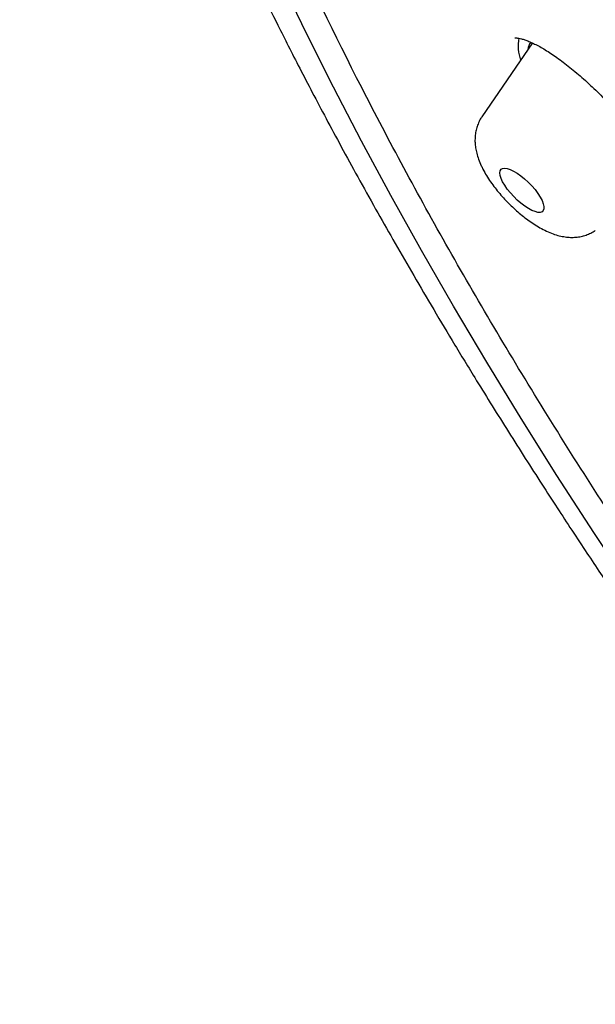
# Model space of a CAD drawing. Header units: millimetres. Extents: x 8 to 789, y 12 to 2370.
# Tile 17 of 85: x 548 to 557, y 817 to 832. Entities that reach past the tile are written whole.
import ezdxf

# ---------------------------------------------------------------- set-up
doc = ezdxf.new("R2010")
doc.units = ezdxf.units.MM

msp = doc.modelspace()

# ---------------------------------------------------------------- linework, layer by layer
at = {"color": 7, "linetype": 'Continuous', "lineweight": 30}
msp.add_line((556.136, 831.203), (555.369, 830.083), dxfattribs=at)
at = {"color": 7, "linetype": 'Continuous', "lineweight": 30, "flags": 128}
for points in [[(562.872, 815.799), (562.166, 816.69), (561.473, 817.581), (560.796, 818.471), (560.134, 819.36), (559.487, 820.247), (558.857, 821.131), (558.244, 822.013), (557.647, 822.891), (557.068, 823.765), (556.507, 824.633), (555.964, 825.497), (555.44, 826.354), (554.934, 827.205), (554.448, 828.048), (553.982, 828.884), (553.536, 829.711), (553.109, 830.529), (552.704, 831.338), (552.319, 832.137)], [(556.282, 828.81), (556.301, 828.761), (556.311, 828.719), (556.311, 828.683), (556.301, 828.656), (556.283, 828.638), (556.255, 828.629), (556.219, 828.629), (556.176, 828.64), (556.128, 828.659), (556.075, 828.688), (556.019, 828.724), (555.962, 828.768), (555.906, 828.817), (555.851, 828.87), (555.8, 828.926), (555.754, 828.983), (555.715, 829.04), (555.683, 829.094), (555.659, 829.145), (555.644, 829.19), (555.639, 829.229), (555.644, 829.261), (555.658, 829.284), (555.682, 829.298), (555.713, 829.302), (555.753, 829.296), (555.798, 829.281), (555.849, 829.257), (555.904, 829.224), (555.96, 829.184), (556.017, 829.138), (556.073, 829.087), (556.126, 829.032), (556.175, 828.975), (556.218, 828.918), (556.254, 828.862), (556.282, 828.81)]]:
    msp.add_lwpolyline(points, dxfattribs=at)
at = {"color": 7, "linetype": 'Continuous', "lineweight": 30}
for centre, radius, start, end in [((556.536, 831.158), 0.619, 168.8765, 200.5847), ((556.297, 831.079), 0.231, 144.0236, 174.3134)]:
    msp.add_arc(centre, radius, start, end, dxfattribs=at)
for points, knots in [([(550.93, 851.632), (550.89, 851.592), (550.817, 851.519), (550.725, 851.424), (550.66, 851.355), (550.607, 851.299), (550.564, 851.252), (550.52, 851.203), (550.469, 851.145), (550.406, 851.073), (550.346, 851.003), (550.293, 850.938), (550.25, 850.885), (550.212, 850.838), (550.181, 850.798), (550.153, 850.761), (550.122, 850.721), (550.083, 850.67), (550.041, 850.613), (549.996, 850.551), (549.954, 850.493), (549.915, 850.437), (549.881, 850.387), (549.847, 850.337), (549.812, 850.284), (549.775, 850.229), (549.733, 850.163), (549.686, 850.087), (549.636, 850.005), (549.59, 849.928), (549.537, 849.836), (549.472, 849.721), (549.401, 849.588), (549.333, 849.455), (549.267, 849.32), (549.201, 849.177), (549.138, 849.035), (549.089, 848.918), (549.049, 848.821), (549.016, 848.738), (548.983, 848.65), (548.95, 848.561), (548.92, 848.476), (548.893, 848.4), (548.868, 848.326), (548.841, 848.244), (548.809, 848.143), (548.776, 848.034), (548.744, 847.924), (548.716, 847.821), (548.689, 847.721), (548.663, 847.62), (548.639, 847.52), (548.616, 847.421), (548.594, 847.322), (548.572, 847.216), (548.548, 847.097), (548.523, 846.966), (548.5, 846.829), (548.474, 846.669), (548.449, 846.493), (548.425, 846.305), (548.406, 846.133), (548.391, 845.975), (548.378, 845.824), (548.367, 845.67), (548.357, 845.504), (548.349, 845.324), (548.343, 845.133), (548.339, 844.931), (548.339, 844.722), (548.341, 844.516), (548.346, 844.338), (548.351, 844.189), (548.356, 844.066), (548.362, 843.951), (548.368, 843.841), (548.376, 843.724), (548.385, 843.591), (548.397, 843.435), (548.413, 843.266), (548.43, 843.091), (548.447, 842.93), (548.465, 842.782), (548.481, 842.652), (548.496, 842.532), (548.511, 842.426), (548.523, 842.336), (548.537, 842.244), (548.552, 842.139), (548.573, 842.007), (548.597, 841.857), (548.626, 841.687), (548.661, 841.494), (548.701, 841.277), (548.741, 841.075), (548.779, 840.894), (548.812, 840.739), (548.846, 840.583), (548.879, 840.437), (548.908, 840.31), (548.933, 840.207), (548.954, 840.116), (548.976, 840.029), (548.999, 839.934), (549.025, 839.83), (549.054, 839.716), (549.087, 839.592), (549.123, 839.454), (549.165, 839.3), (549.213, 839.125), (549.269, 838.928), (549.332, 838.71), (549.392, 838.509), (549.446, 838.333), (549.489, 838.194), (549.529, 838.066), (549.565, 837.955), (549.595, 837.862), (549.62, 837.786), (549.64, 837.724), (549.659, 837.667), (549.685, 837.589), (549.721, 837.481), (549.769, 837.338), (549.826, 837.174), (549.908, 836.937), (550.018, 836.632), (550.154, 836.263), (550.297, 835.887), (550.424, 835.562), (550.533, 835.29), (550.617, 835.082), (550.695, 834.894), (550.758, 834.744), (550.806, 834.629), (550.841, 834.547), (550.868, 834.483), (550.897, 834.414), (550.935, 834.326), (550.987, 834.205), (551.048, 834.064), (551.157, 833.817), (551.314, 833.464), (551.526, 833.001), (551.755, 832.514), (552.002, 832.003), (552.227, 831.548), (552.427, 831.151), (552.601, 830.811), (552.792, 830.443), (553.003, 830.046), (553.233, 829.618), (553.483, 829.159), (553.745, 828.69), (554.017, 828.21), (554.298, 827.724), (554.598, 827.212), (554.919, 826.675), (555.22, 826.18), (555.496, 825.734), (555.742, 825.34), (555.993, 824.943), (556.242, 824.556), (556.479, 824.19), (556.709, 823.838), (556.93, 823.504), (557.139, 823.19), (557.326, 822.913), (557.489, 822.672), (557.628, 822.468), (557.739, 822.306), (557.825, 822.182), (557.889, 822.089), (557.944, 822.01), (557.997, 821.933), (558.055, 821.85), (558.117, 821.761), (558.197, 821.645), (558.299, 821.5), (558.424, 821.322), (558.563, 821.125), (558.721, 820.903), (558.899, 820.653), (559.1, 820.373), (559.325, 820.064), (559.573, 819.723), (559.849, 819.349), (560.152, 818.941), (560.485, 818.498), (560.846, 818.023), (561.235, 817.516), (561.652, 816.98), (562.095, 816.416), (562.567, 815.824), (563.069, 815.202), (563.607, 814.545), (564.182, 813.853), (564.794, 813.127), (565.442, 812.371), (566.126, 811.585), (566.793, 810.832), (567.437, 810.115), (568.054, 809.439), (568.695, 808.746), (569.359, 808.038), (570.063, 807.299), (570.807, 806.53), (571.593, 805.731), (572.406, 804.918), (573.247, 804.091), (574.116, 803.252), (574.995, 802.418), (575.883, 801.592), (576.778, 800.774), (577.638, 800.002), (578.201, 799.508), (578.456, 799.284)], [0, 0, 0, 0, 0.002914, 0.005407, 0.0075, 0.009253, 0.010675, 0.011918, 0.014022, 0.016403, 0.019183, 0.021044, 0.022853, 0.024398, 0.025681, 0.026724, 0.027992, 0.029689, 0.031723, 0.033601, 0.035699, 0.03741, 0.038926, 0.040524, 0.042206, 0.043969, 0.0458, 0.048427, 0.051054, 0.053421, 0.055578, 0.059566, 0.064011, 0.067599, 0.071526, 0.076064, 0.080186, 0.083975, 0.086208, 0.088557, 0.091073, 0.093733, 0.096169, 0.098213, 0.100128, 0.102424, 0.105108, 0.108491, 0.111469, 0.114225, 0.116959, 0.119679, 0.122398, 0.125115, 0.127626, 0.130424, 0.133587, 0.137108, 0.140744, 0.144367, 0.149645, 0.154467, 0.158847, 0.16284, 0.16647, 0.170227, 0.174415, 0.178885, 0.183585, 0.188518, 0.193688, 0.198769, 0.203289, 0.206443, 0.209334, 0.212022, 0.214508, 0.217066, 0.220154, 0.223796, 0.227832, 0.231827, 0.235756, 0.238797, 0.241789, 0.244514, 0.246871, 0.248863, 0.25049, 0.252973, 0.25586, 0.25915, 0.262844, 0.267005, 0.271675, 0.276854, 0.279976, 0.283258, 0.286686, 0.289827, 0.292473, 0.294623, 0.296278, 0.298092, 0.300058, 0.302202, 0.304523, 0.307073, 0.309833, 0.312973, 0.316528, 0.320497, 0.32488, 0.329677, 0.332537, 0.335396, 0.337926, 0.340112, 0.341954, 0.343428, 0.34457, 0.345605, 0.346766, 0.349153, 0.351942, 0.355134, 0.358728, 0.36569, 0.372728, 0.379833, 0.387004, 0.391048, 0.395059, 0.398577, 0.401501, 0.403383, 0.404897, 0.406045, 0.406912, 0.408706, 0.410911, 0.413528, 0.416451, 0.424424, 0.432775, 0.441505, 0.450614, 0.460102, 0.465616, 0.471543, 0.477955, 0.484854, 0.49224, 0.500111, 0.508467, 0.516321, 0.52456, 0.533184, 0.542192, 0.551585, 0.557943, 0.564466, 0.571152, 0.57764, 0.58366, 0.589212, 0.594953, 0.60009, 0.604623, 0.608553, 0.611879, 0.614604, 0.616486, 0.617954, 0.619126, 0.620373, 0.621721, 0.623171, 0.624724, 0.627364, 0.630255, 0.6334, 0.636969, 0.641056, 0.645574, 0.650591, 0.656108, 0.662125, 0.668764, 0.675921, 0.683596, 0.691788, 0.700499, 0.709557, 0.719115, 0.729172, 0.739728, 0.750988, 0.762766, 0.77506, 0.787872, 0.8012, 0.812035, 0.823189, 0.834662, 0.846455, 0.858567, 0.871762, 0.885317, 0.899231, 0.913505, 0.928138, 0.94313, 0.957594, 0.972377, 0.987478, 1, 1, 1, 1]), ([(584.048, 795.412), (583.981, 795.462), (583.014, 796.189), (581.162, 797.705), (578.511, 799.953), (575.911, 802.3), (573.356, 804.733), (570.863, 807.242), (568.445, 809.809), (566.12, 812.42), (563.899, 815.057), (561.799, 817.705), (559.83, 820.348), (558.006, 822.968), (556.338, 825.551), (554.836, 828.08), (553.509, 830.539), (552.366, 832.913), (551.413, 835.188), (550.656, 837.35), (550.101, 839.385), (549.749, 841.281), (549.605, 843.026), (549.668, 844.609), (549.938, 846.021), (550.414, 847.252), (551.092, 848.296), (551.969, 849.146), (553.039, 849.796), (554.295, 850.243), (555.729, 850.483), (557.333, 850.516), (559.098, 850.341), (561.011, 849.96), (563.061, 849.373), (565.236, 848.586), (567.522, 847.604), (569.906, 846.428), (572.311, 845.115), (573.947, 844.109), (574.735, 843.625)], [0, 0, 0, 0, 0.00204, 0.029717, 0.056722, 0.083727, 0.110731, 0.137736, 0.164741, 0.191746, 0.218751, 0.245756, 0.272761, 0.299766, 0.326771, 0.353776, 0.380781, 0.407786, 0.434791, 0.461796, 0.4888, 0.515805, 0.54281, 0.569815, 0.59682, 0.623825, 0.65083, 0.677835, 0.70484, 0.731845, 0.75885, 0.785855, 0.81286, 0.839865, 0.866869, 0.893874, 0.920879, 0.947884, 0.974889, 1, 1, 1, 1]), ([(555.866, 831.28), (555.866, 831.28), (555.865, 831.279), (555.874, 831.281), (555.895, 831.28), (555.927, 831.276), (555.969, 831.266), (556.021, 831.251), (556.081, 831.228), (556.15, 831.197), (556.226, 831.159), (556.308, 831.113), (556.394, 831.059), (556.485, 830.998), (556.581, 830.929), (556.68, 830.853), (556.783, 830.769), (556.888, 830.68), (556.993, 830.584), (557.098, 830.485), (557.2, 830.383), (557.3, 830.278), (557.397, 830.172), (557.49, 830.064), (557.581, 829.954), (557.667, 829.843), (557.736, 829.751), (557.774, 829.697), (557.786, 829.679)], [0, 0, 0, 0, 0.012102, 0.046677, 0.080977, 0.115728, 0.151474, 0.188368, 0.226353, 0.265253, 0.304845, 0.344891, 0.385282, 0.42532, 0.466466, 0.508505, 0.551225, 0.594395, 0.637778, 0.681099, 0.724119, 0.766672, 0.808685, 0.850698, 0.893249, 0.936122, 0.979185, 1, 1, 1, 1]), ([(555.369, 830.082), (555.364, 830.074), (555.343, 830.046), (555.315, 829.99), (555.288, 829.917), (555.27, 829.842), (555.262, 829.765), (555.262, 829.687), (555.27, 829.607), (555.288, 829.523), (555.316, 829.433), (555.343, 829.37), (555.358, 829.337)], [0, 0, 0, 0, 0.033075, 0.129575, 0.225155, 0.320792, 0.417671, 0.517334, 0.621848, 0.733914, 0.856521, 1, 1, 1, 1]), ([(555.358, 829.337), (555.366, 829.32), (555.39, 829.27), (555.437, 829.188), (555.498, 829.093), (555.565, 829.002), (555.637, 828.914), (555.712, 828.83), (555.79, 828.749), (555.872, 828.672), (555.957, 828.599), (556.044, 828.53), (556.134, 828.466), (556.227, 828.408), (556.324, 828.355), (556.423, 828.312), (556.518, 828.279), (556.608, 828.259), (556.694, 828.249), (556.776, 828.249), (556.856, 828.258), (556.933, 828.276), (557.006, 828.305), (557.059, 828.332), (557.086, 828.352), (557.092, 828.356)], [0, 0, 0, 0, 0.027121, 0.080026, 0.131033, 0.18033, 0.228406, 0.275726, 0.322667, 0.369557, 0.416637, 0.464212, 0.512679, 0.56256, 0.614559, 0.66953, 0.719449, 0.764671, 0.806155, 0.845173, 0.882617, 0.919069, 0.954906, 0.990378, 1, 1, 1, 1])]:
    msp.add_open_spline(points, degree=3, knots=knots, dxfattribs=at)

doc.saveas('drawing.dxf')
